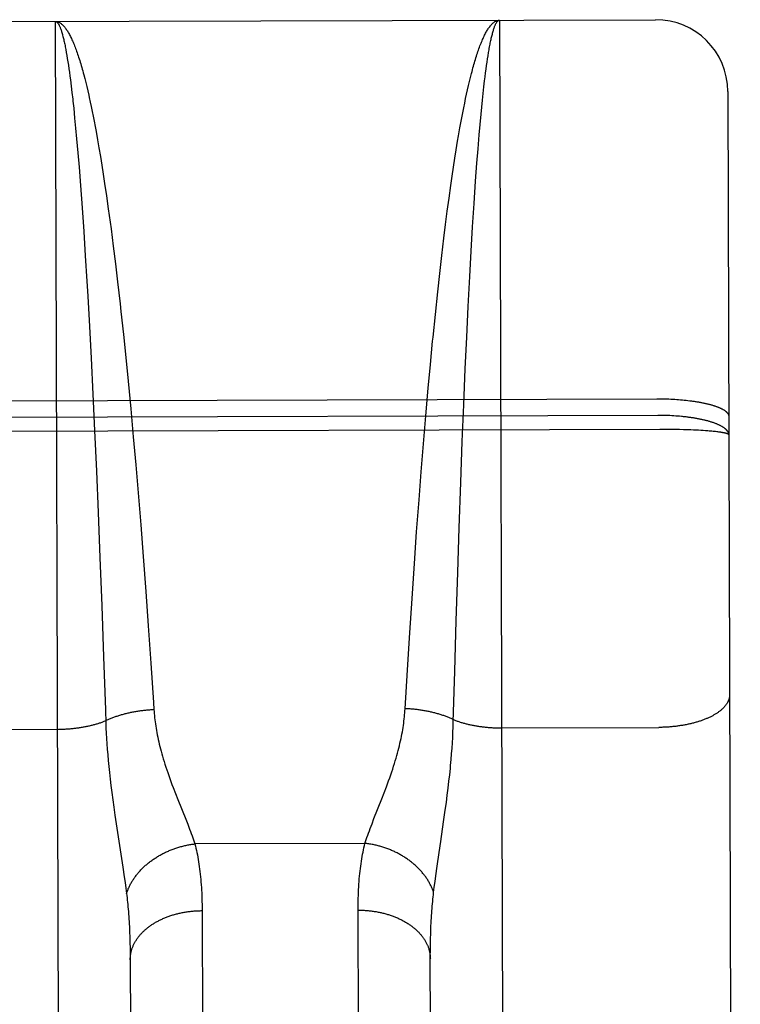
# Model space of a CAD drawing. Header units: inches. Extents: x 0 to 200, y 0 to 129.
# Tile 94 of 99: x 155.35 to 155.65, y 77.048 to 77.458. Entities that reach past the tile are written whole.
import ezdxf

# ---------------------------------------------------------------- set-up
doc = ezdxf.new("R2010")
doc.units = ezdxf.units.IN
doc.header["$LTSCALE"] = 11
doc.header["$MEASUREMENT"] = 0
doc.linetypes.add('HIDDEN', pattern=[0.2, 0.1, -0.1])
doc.layers.add('REAR_DOOR_ASSEMBLY', color=7, linetype='CONTINUOUS')

msp = doc.modelspace()

# ---------------------------------------------------------------- linework, layer by layer
at = {"layer": 'REAR_DOOR_ASSEMBLY', "color": 8, "linetype": 'HIDDEN'}
for p, q in [((155.04984, 77.45637), (155.61484, 77.45807)), ((155.54984, 77.45787), (155.55228, 76.64708)), ((155.62021, 75.67308), (155.61484, 77.45807)), ((155.36728, 76.64653), (155.36484, 77.45731)), ((155.36917, 77.4456), (155.36939, 77.44441)), ((155.36939, 77.44441), (155.3696, 77.44317)), ((155.3696, 77.44317), (155.36981, 77.44187)), ((155.36981, 77.44187), (155.37003, 77.44051)), ((155.54465, 77.44034), (155.54485, 77.44173)), ((155.54485, 77.44173), (155.54506, 77.44305)), ((155.54506, 77.44305), (155.54526, 77.44433)), ((155.37003, 77.44051), (155.37024, 77.43911)), ((155.37024, 77.43911), (155.37046, 77.43764)), ((155.37046, 77.43764), (155.37067, 77.43613)), ((155.54403, 77.43587), (155.54424, 77.43742)), ((155.54424, 77.43742), (155.54444, 77.43891)), ((155.54444, 77.43891), (155.54465, 77.44034)), ((155.37067, 77.43613), (155.37088, 77.43456)), ((155.37088, 77.43456), (155.37109, 77.43294)), ((155.37109, 77.43294), (155.37141, 77.43041)), ((155.37665, 77.43514), (155.37707, 77.43353)), ((155.37707, 77.43353), (155.37748, 77.43187)), ((155.53735, 77.43235), (155.53775, 77.43401)), ((155.54363, 77.43262), (155.54383, 77.43427)), ((155.54383, 77.43427), (155.54403, 77.43587)), ((155.37141, 77.43041), (155.37173, 77.42776)), ((155.37748, 77.43187), (155.3779, 77.43016)), ((155.3779, 77.43016), (155.37832, 77.42839)), ((155.53613, 77.42705), (155.53653, 77.42887)), ((155.53653, 77.42887), (155.53694, 77.43064)), ((155.53694, 77.43064), (155.53735, 77.43235)), ((155.54303, 77.42737), (155.54333, 77.43005)), ((155.54333, 77.43005), (155.54363, 77.43262)), ((155.37894, 77.42565), (155.37935, 77.42376)), ((155.53533, 77.42327), (155.53573, 77.42518)), ((155.53573, 77.42518), (155.53613, 77.42705)), ((155.54273, 77.42457), (155.54303, 77.42737)), ((155.64493, 77.42816), (155.65012, 75.70317)), ((155.37214, 77.42405), (155.37246, 77.42114)), ((155.37246, 77.42114), (155.37287, 77.41709)), ((155.37935, 77.42376), (155.37976, 77.42182)), ((155.37976, 77.42182), (155.38017, 77.41984)), ((155.53453, 77.41929), (155.53493, 77.4213)), ((155.53493, 77.4213), (155.53533, 77.42327)), ((155.54214, 77.41863), (155.54244, 77.42165)), ((155.54244, 77.42165), (155.54273, 77.42457)), ((155.37287, 77.41709), (155.37328, 77.41285)), ((155.38017, 77.41984), (155.38058, 77.4178)), ((155.38058, 77.4178), (155.38099, 77.41572)), ((155.53374, 77.41512), (155.53414, 77.41723)), ((155.53414, 77.41723), (155.53453, 77.41929)), ((155.54176, 77.41443), (155.54214, 77.41863)), ((155.37328, 77.41285), (155.37369, 77.40842)), ((155.38099, 77.41572), (155.38139, 77.41359)), ((155.38139, 77.41359), (155.3818, 77.41141)), ((155.53277, 77.40964), (155.53335, 77.41296)), ((155.53335, 77.41296), (155.53374, 77.41512)), ((155.54137, 77.41005), (155.54176, 77.41443)), ((155.37369, 77.40842), (155.3742, 77.40263)), ((155.3818, 77.41141), (155.3824, 77.40806)), ((155.53238, 77.40737), (155.53277, 77.40964)), ((155.5409, 77.40431), (155.54137, 77.41005)), ((155.3824, 77.40806), (155.383, 77.40461)), ((155.383, 77.40461), (155.38359, 77.40106)), ((155.5318, 77.40389), (155.53238, 77.40737)), ((155.54043, 77.3983), (155.5409, 77.40431)), ((155.3742, 77.40263), (155.3747, 77.39657)), ((155.38359, 77.40106), (155.38419, 77.39742)), ((155.53066, 77.39663), (155.53123, 77.4003)), ((155.53123, 77.4003), (155.5318, 77.40389)), ((155.3747, 77.39657), (155.3753, 77.38895)), ((155.38419, 77.39742), (155.38477, 77.39369)), ((155.5301, 77.39286), (155.53066, 77.39663)), ((155.53988, 77.39074), (155.54043, 77.3983)), ((155.38477, 77.39369), (155.38536, 77.38986)), ((155.52954, 77.389), (155.5301, 77.39286)), ((155.3753, 77.38895), (155.37598, 77.37962)), ((155.38536, 77.38986), (155.38613, 77.38463)), ((155.52881, 77.38373), (155.52954, 77.389)), ((155.53925, 77.38147), (155.53988, 77.39074)), ((155.38613, 77.38463), (155.38689, 77.37925)), ((155.52808, 77.37831), (155.52881, 77.38373)), ((155.37598, 77.37962), (155.37665, 77.36983)), ((155.53864, 77.37174), (155.53925, 77.38147)), ((155.38689, 77.37925), (155.38727, 77.37651)), ((155.38727, 77.37651), (155.38801, 77.37091)), ((155.52736, 77.37274), (155.52808, 77.37831)), ((155.52665, 77.36705), (155.52736, 77.37274)), ((155.53804, 77.36159), (155.53864, 77.37174)), ((155.37665, 77.36983), (155.37731, 77.35963)), ((155.38801, 77.37091), (155.38894, 77.36374)), ((155.38894, 77.36374), (155.38985, 77.35638)), ((155.52578, 77.35976), (155.52665, 77.36705)), ((155.37731, 77.35963), (155.37795, 77.34904)), ((155.52493, 77.35228), (155.52578, 77.35976)), ((155.53746, 77.35106), (155.53804, 77.36159)), ((155.38985, 77.35638), (155.39074, 77.34884)), ((155.52409, 77.34464), (155.52493, 77.35228)), ((155.53681, 77.33859), (155.53746, 77.35106)), ((155.37795, 77.34904), (155.37831, 77.34284)), ((155.39074, 77.34884), (155.3918, 77.33958)), ((155.37831, 77.34284), (155.37902, 77.33013)), ((155.5231, 77.33526), (155.52409, 77.34464)), ((155.3918, 77.33958), (155.39214, 77.33645)), ((155.53619, 77.32574), (155.53681, 77.33859)), ((155.39214, 77.33645), (155.39316, 77.32692)), ((155.52214, 77.3257), (155.5231, 77.33526)), ((155.37902, 77.33013), (155.37971, 77.31706)), ((155.39316, 77.32692), (155.39416, 77.31722)), ((155.53559, 77.31255), (155.53619, 77.32574)), ((155.37971, 77.31706), (155.38046, 77.30206)), ((155.39416, 77.31722), (155.39514, 77.30739)), ((155.52015, 77.30448), (155.52105, 77.31434)), ((155.53494, 77.29749), (155.53559, 77.31255)), ((155.39514, 77.30739), (155.39623, 77.29587)), ((155.38046, 77.30206), (155.38117, 77.28689)), ((155.51913, 77.29293), (155.52015, 77.30448)), ((155.0499, 77.29837), (155.61531, 77.30007)), ((155.53433, 77.28225), (155.53494, 77.29749)), ((155.61531, 77.30007), (155.61615, 77.30007)), ((155.61615, 77.30007), (155.61699, 77.30006)), ((155.61699, 77.30006), (155.61783, 77.30005)), ((155.61783, 77.30005), (155.61867, 77.30003)), ((155.61867, 77.30003), (155.61951, 77.30001)), ((155.61951, 77.30001), (155.62034, 77.29998)), ((155.62034, 77.29998), (155.62116, 77.29994)), ((155.62116, 77.29994), (155.62199, 77.2999)), ((155.62199, 77.2999), (155.62281, 77.29985)), ((155.62281, 77.29985), (155.62362, 77.2998)), ((155.62362, 77.2998), (155.62442, 77.29974)), ((155.62442, 77.29974), (155.62522, 77.29968)), ((155.62522, 77.29968), (155.62601, 77.29961)), ((155.62601, 77.29961), (155.62679, 77.29953)), ((155.62679, 77.29953), (155.62757, 77.29945)), ((155.62757, 77.29945), (155.62833, 77.29937)), ((155.39623, 77.29587), (155.39729, 77.28426)), ((155.61575, 77.29316), (155.05034, 77.29146)), ((155.51815, 77.28129), (155.51913, 77.29293)), ((155.6166, 77.29316), (155.61575, 77.29316)), ((155.61744, 77.29315), (155.6166, 77.29316)), ((155.61827, 77.29313), (155.61744, 77.29315)), ((155.61911, 77.29311), (155.61827, 77.29313)), ((155.61994, 77.29308), (155.61911, 77.29311)), ((155.62077, 77.29304), (155.61994, 77.29308)), ((155.6216, 77.293), (155.62077, 77.29304)), ((155.62242, 77.29295), (155.6216, 77.293)), ((155.62323, 77.29289), (155.62242, 77.29295)), ((155.62404, 77.29283), (155.62323, 77.29289)), ((155.62485, 77.29276), (155.62404, 77.29283)), ((155.61661, 77.28733), (155.04993, 77.28563)), ((155.38117, 77.28689), (155.38193, 77.26985)), ((155.61829, 77.28733), (155.61661, 77.28733)), ((155.61996, 77.28732), (155.61829, 77.28733)), ((155.62162, 77.2873), (155.61996, 77.28732)), ((155.62325, 77.28727), (155.62162, 77.2873)), ((155.62486, 77.28724), (155.62325, 77.28727)), ((155.62644, 77.28719), (155.62486, 77.28724)), ((155.62799, 77.28714), (155.62644, 77.28719)), ((155.62949, 77.28709), (155.62799, 77.28714)), ((155.63059, 77.28704), (155.62949, 77.28709)), ((155.63167, 77.28699), (155.63059, 77.28704)), ((155.63271, 77.28694), (155.63167, 77.28699)), ((155.63373, 77.28688), (155.63271, 77.28694)), ((155.63471, 77.28682), (155.63373, 77.28688)), ((155.63566, 77.28675), (155.63471, 77.28682)), ((155.63657, 77.28668), (155.63566, 77.28675)), ((155.63715, 77.28664), (155.63657, 77.28668)), ((155.63772, 77.28659), (155.63715, 77.28664)), ((155.63827, 77.28654), (155.63772, 77.28659)), ((155.63881, 77.28649), (155.63827, 77.28654)), ((155.63932, 77.28643), (155.63881, 77.28649)), ((155.63982, 77.28638), (155.63932, 77.28643)), ((155.6403, 77.28633), (155.63982, 77.28638)), ((155.64076, 77.28627), (155.6403, 77.28633)), ((155.39729, 77.28426), (155.39831, 77.27259)), ((155.51721, 77.26961), (155.51815, 77.28129)), ((155.53369, 77.26517), (155.53433, 77.28225)), ((155.38193, 77.26985), (155.38265, 77.25273)), ((155.39831, 77.27259), (155.3993, 77.26091)), ((155.51631, 77.25793), (155.51721, 77.26961)), ((155.53302, 77.24635), (155.53369, 77.26517)), ((155.3993, 77.26091), (155.40038, 77.2476)), ((155.51532, 77.24463), (155.51631, 77.25793)), ((155.38265, 77.25273), (155.3834, 77.23397)), ((155.40038, 77.2476), (155.40141, 77.23439)), ((155.51438, 77.23145), (155.51532, 77.24463)), ((155.5324, 77.22764), (155.53302, 77.24635)), ((155.3834, 77.23397), (155.38416, 77.21377)), ((155.40141, 77.23439), (155.40251, 77.21973)), ((155.51339, 77.21684), (155.51438, 77.23145)), ((155.53178, 77.20758), (155.5324, 77.22764)), ((155.40251, 77.21973), (155.40354, 77.20537)), ((155.51245, 77.20255), (155.51339, 77.21684)), ((155.38416, 77.21377), (155.38492, 77.19246)), ((155.53117, 77.1865), (155.53178, 77.20758)), ((155.40354, 77.20537), (155.40462, 77.18986)), ((155.51148, 77.18714), (155.51245, 77.20255)), ((155.38492, 77.19246), (155.38566, 77.17046)), ((155.40462, 77.18986), (155.40571, 77.17347)), ((155.51051, 77.1709), (155.51148, 77.18714)), ((155.53059, 77.16531), (155.53117, 77.1865)), ((155.40571, 77.17347), (155.4059, 77.17058)), ((155.30073, 77.16215), (155.36613, 77.16235)), ((155.38592, 77.16278), (155.38602, 77.16065)), ((155.53044, 77.16109), (155.53053, 77.16322)), ((155.53053, 77.16322), (155.53059, 77.16531)), ((155.55073, 77.1629), (155.61615, 77.1631)), ((155.38602, 77.16065), (155.38614, 77.15849)), ((155.38614, 77.15849), (155.38628, 77.15627)), ((155.53021, 77.1567), (155.53034, 77.15892)), ((155.53034, 77.15892), (155.53044, 77.16109)), ((155.38628, 77.15627), (155.38644, 77.15401)), ((155.38644, 77.15401), (155.38662, 77.15168)), ((155.52989, 77.15212), (155.53006, 77.15444)), ((155.53006, 77.15444), (155.53021, 77.1567)), ((155.38662, 77.15168), (155.38683, 77.14929)), ((155.5297, 77.14972), (155.52989, 77.15212)), ((155.38683, 77.14929), (155.38707, 77.14682)), ((155.38707, 77.14682), (155.38734, 77.14426)), ((155.52908, 77.14337), (155.52935, 77.14598)), ((155.38734, 77.14426), (155.38764, 77.1416)), ((155.38764, 77.1416), (155.38797, 77.13883)), ((155.52878, 77.14065), (155.52908, 77.14337)), ((155.38797, 77.13883), (155.38834, 77.13593)), ((155.50175, 77.13581), (155.50271, 77.13835)), ((155.52809, 77.13486), (155.52845, 77.13782)), ((155.52845, 77.13782), (155.52878, 77.14065)), ((155.38834, 77.13593), (155.38874, 77.13293)), ((155.41486, 77.13555), (155.41586, 77.13304)), ((155.49754, 77.12507), (155.50077, 77.13329)), ((155.50077, 77.13329), (155.50175, 77.13581)), ((155.52769, 77.1318), (155.52809, 77.13486)), ((155.38874, 77.13293), (155.38917, 77.12981)), ((155.38917, 77.12981), (155.38964, 77.12659)), ((155.41586, 77.13304), (155.41914, 77.12484)), ((155.52725, 77.12863), (155.52769, 77.1318)), ((155.38964, 77.12659), (155.39296, 77.10481)), ((155.49672, 77.12296), (155.49754, 77.12507)), ((155.52656, 77.12372), (155.52725, 77.12863)), ((155.41914, 77.12484), (155.41997, 77.12273)), ((155.49596, 77.12096), (155.49672, 77.12296)), ((155.49378, 77.11476), (155.42296, 77.11455)), ((155.52384, 77.10521), (155.52467, 77.11093)), ((155.39296, 77.10481), (155.39353, 77.10089)), ((155.52329, 77.10128), (155.52384, 77.10521)), ((155.39353, 77.10089), (155.39388, 77.09844)), ((155.52296, 77.09883), (155.52329, 77.10128)), ((155.39388, 77.09844), (155.39419, 77.09611)), ((155.52239, 77.09429), (155.52266, 77.0965)), ((155.52266, 77.0965), (155.52296, 77.09883)), ((155.39419, 77.09611), (155.39448, 77.0939)), ((155.42595, 77.088), (155.42699, 76.74285)), ((155.492, 76.74172), (155.49095, 77.08693)), ((155.39576, 77.0779), (155.39585, 77.07567)), ((155.39585, 77.07567), (155.39592, 77.0734)), ((155.39592, 77.0734), (155.39597, 77.07107)), ((155.52102, 77.07026), (155.52105, 77.07262)), ((155.52105, 77.07262), (155.5211, 77.07492)), ((155.39597, 77.07107), (155.396, 77.06869)), ((155.396, 77.06869), (155.39602, 77.06626)), ((155.52101, 77.06786), (155.52102, 77.07026)), ((155.52194, 76.76064), (155.52101, 77.06786)), ((155.39602, 77.06626), (155.39694, 76.75906))]:
    msp.add_line(p, q, dxfattribs=at)
for points in [[(155.53775, 77.43401), (155.53816, 77.43562), (155.53837, 77.43641), (155.53858, 77.43718), (155.53878, 77.43794), (155.53899, 77.43869), (155.53919, 77.43942), (155.5394, 77.44014), (155.53961, 77.44084), (155.53982, 77.44153), (155.54003, 77.44221), (155.54023, 77.44287), (155.54044, 77.44352), (155.54065, 77.44416), (155.54086, 77.44478), (155.54107, 77.44539), (155.54128, 77.44599), (155.54149, 77.44657), (155.5417, 77.44713), (155.54191, 77.44768), (155.54212, 77.44822), (155.54233, 77.44875), (155.54254, 77.44926), (155.54276, 77.44975), (155.54297, 77.45023), (155.54318, 77.4507), (155.54339, 77.45115), (155.54361, 77.45159), (155.54382, 77.45201), (155.54403, 77.45242), (155.54424, 77.45281), (155.54446, 77.45319), (155.54467, 77.45356), (155.54488, 77.45391), (155.5451, 77.45424), (155.54531, 77.45456), (155.54553, 77.45487), (155.54574, 77.45516), (155.54596, 77.45544), (155.54617, 77.4557), (155.54639, 77.45595), (155.5466, 77.45618), (155.54682, 77.4564), (155.54703, 77.4566), (155.54725, 77.45679), (155.54746, 77.45696), (155.54768, 77.45712), (155.54789, 77.45726), (155.54811, 77.45739), (155.54832, 77.4575), (155.54854, 77.4576), (155.54876, 77.45768), (155.54897, 77.45775), (155.54919, 77.4578), (155.54941, 77.45784), (155.54962, 77.45786), (155.54984, 77.45787)], [(155.54526, 77.44433), (155.54547, 77.44554), (155.54558, 77.44613), (155.54568, 77.44671), (155.54578, 77.44727), (155.54589, 77.44781), (155.54599, 77.44834), (155.5461, 77.44886), (155.5462, 77.44937), (155.54631, 77.44986), (155.54641, 77.45033), (155.54652, 77.45079), (155.54663, 77.45124), (155.54673, 77.45167), (155.54684, 77.45209), (155.54694, 77.45249), (155.54705, 77.45288), (155.54715, 77.45326), (155.54726, 77.45362), (155.54737, 77.45396), (155.54747, 77.45429), (155.54758, 77.45461), (155.54769, 77.45491), (155.54779, 77.4552), (155.5479, 77.45547), (155.54801, 77.45573), (155.54811, 77.45598), (155.54822, 77.4562), (155.54833, 77.45642), (155.54844, 77.45662), (155.54854, 77.4568), (155.54865, 77.45697), (155.54876, 77.45713), (155.54887, 77.45727), (155.54897, 77.4574), (155.54908, 77.45751), (155.54919, 77.4576), (155.5493, 77.45769), (155.54941, 77.45775), (155.54951, 77.4578), (155.54962, 77.45784), (155.54973, 77.45786), (155.54984, 77.45787)], [(155.36484, 77.45731), (155.36505, 77.45731), (155.36527, 77.45729), (155.36549, 77.45725), (155.3657, 77.4572), (155.36592, 77.45713), (155.36614, 77.45705), (155.36635, 77.45695), (155.36657, 77.45684), (155.36679, 77.45671), (155.367, 77.45657), (155.36722, 77.45642), (155.36744, 77.45624), (155.36765, 77.45606), (155.36787, 77.45586), (155.36809, 77.45564), (155.3683, 77.45541), (155.36852, 77.45517), (155.36874, 77.4549), (155.36895, 77.45463), (155.36917, 77.45434), (155.36938, 77.45403), (155.3696, 77.45371), (155.36982, 77.45338), (155.37003, 77.45303), (155.37025, 77.45267), (155.37046, 77.45229), (155.37068, 77.4519), (155.37089, 77.45149), (155.37111, 77.45107), (155.37132, 77.45063), (155.37154, 77.45018), (155.37175, 77.44972), (155.37197, 77.44924), (155.37218, 77.44874), (155.3724, 77.44823), (155.37261, 77.44771), (155.37283, 77.44718), (155.37304, 77.44662), (155.37325, 77.44606), (155.37347, 77.44548), (155.37368, 77.44489), (155.37389, 77.44428), (155.37411, 77.44366), (155.37432, 77.44302), (155.37453, 77.44238), (155.37474, 77.44171), (155.37496, 77.44104), (155.37517, 77.44035), (155.37538, 77.43964), (155.37559, 77.43893), (155.3758, 77.4382), (155.37601, 77.43745), (155.37623, 77.43669), (155.37644, 77.43592), (155.37665, 77.43514)], [(155.36484, 77.45731), (155.36495, 77.45731), (155.36505, 77.45729), (155.36516, 77.45725), (155.36527, 77.4572), (155.36538, 77.45713), (155.36549, 77.45705), (155.3656, 77.45695), (155.36571, 77.45684), (155.36581, 77.45672), (155.36592, 77.45658), (155.36603, 77.45642), (155.36614, 77.45625), (155.36625, 77.45607), (155.36636, 77.45587), (155.36646, 77.45566), (155.36657, 77.45543), (155.36668, 77.45519), (155.36679, 77.45493), (155.3669, 77.45466), (155.36701, 77.45437), (155.36712, 77.45407), (155.36722, 77.45375), (155.36733, 77.45342), (155.36744, 77.45308), (155.36755, 77.45272), (155.36766, 77.45234), (155.36777, 77.45195), (155.36787, 77.45155), (155.36798, 77.45113), (155.36809, 77.4507), (155.3682, 77.45025), (155.36831, 77.44979), (155.36842, 77.44932), (155.36852, 77.44883), (155.36863, 77.44833), (155.36874, 77.44781), (155.36885, 77.44728), (155.36896, 77.44673), (155.36906, 77.44617), (155.36917, 77.4456)], [(155.37173, 77.42776), (155.37204, 77.425), (155.37214, 77.42405)], [(155.37832, 77.42839), (155.37873, 77.42658), (155.37894, 77.42565)], [(155.52105, 77.31434), (155.52198, 77.32409), (155.52214, 77.3257)], [(155.62833, 77.29937), (155.62908, 77.29928), (155.62946, 77.29923), (155.62982, 77.29918), (155.63019, 77.29913), (155.63056, 77.29908), (155.63092, 77.29903), (155.63127, 77.29897), (155.63163, 77.29892), (155.63198, 77.29886), (155.63233, 77.2988), (155.63267, 77.29875), (155.63302, 77.29869), (155.63335, 77.29862), (155.63369, 77.29856), (155.63402, 77.2985), (155.63435, 77.29843), (155.63467, 77.29837), (155.63499, 77.2983), (155.63531, 77.29823), (155.63562, 77.29816), (155.63593, 77.29809), (155.63623, 77.29802), (155.63653, 77.29795), (155.63683, 77.29788), (155.63712, 77.2978), (155.6374, 77.29773), (155.63769, 77.29765), (155.63797, 77.29757), (155.63824, 77.29749), (155.63851, 77.29741), (155.63877, 77.29733), (155.63903, 77.29725), (155.63929, 77.29717), (155.63954, 77.29709), (155.63979, 77.297), (155.64003, 77.29692), (155.64027, 77.29683), (155.6405, 77.29675), (155.64072, 77.29666), (155.64095, 77.29657), (155.64116, 77.29648), (155.64137, 77.29639), (155.64158, 77.2963), (155.64178, 77.29621), (155.64198, 77.29612), (155.64217, 77.29603), (155.64235, 77.29593), (155.64253, 77.29584), (155.64271, 77.29575), (155.64288, 77.29565), (155.64304, 77.29556), (155.6432, 77.29546), (155.64335, 77.29536), (155.6435, 77.29527), (155.64364, 77.29517), (155.64378, 77.29507), (155.64391, 77.29497), (155.64404, 77.29487), (155.64416, 77.29477), (155.64427, 77.29467), (155.64438, 77.29457), (155.64448, 77.29447), (155.64458, 77.29437), (155.64467, 77.29427), (155.64475, 77.29417), (155.64483, 77.29407), (155.64491, 77.29397), (155.64498, 77.29386), (155.64504, 77.29376), (155.64509, 77.29366), (155.64514, 77.29356), (155.64519, 77.29345), (155.64523, 77.29335), (155.64526, 77.29325), (155.64529, 77.29314), (155.64531, 77.29304), (155.64532, 77.29293), (155.64533, 77.29283), (155.64534, 77.29273)], [(155.64536, 77.28499), (155.64536, 77.28511), (155.64535, 77.28522), (155.64533, 77.28534), (155.64531, 77.28545), (155.64528, 77.28557), (155.64525, 77.28568), (155.64521, 77.2858), (155.64517, 77.28591), (155.64512, 77.28603), (155.64506, 77.28614), (155.645, 77.28626), (155.64493, 77.28637), (155.64486, 77.28649), (155.64478, 77.2866), (155.64469, 77.28671), (155.6446, 77.28683), (155.6445, 77.28694), (155.6444, 77.28705), (155.64429, 77.28716), (155.64418, 77.28727), (155.64406, 77.28738), (155.64393, 77.28749), (155.6438, 77.2876), (155.64367, 77.28771), (155.64352, 77.28782), (155.64338, 77.28793), (155.64322, 77.28804), (155.64307, 77.28814), (155.6429, 77.28825), (155.64273, 77.28836), (155.64256, 77.28846), (155.64238, 77.28857), (155.64219, 77.28867), (155.642, 77.28877), (155.6418, 77.28887), (155.6416, 77.28898), (155.6414, 77.28908), (155.64119, 77.28917), (155.64097, 77.28927), (155.64075, 77.28937), (155.64052, 77.28947), (155.64029, 77.28956), (155.64005, 77.28966), (155.63981, 77.28975), (155.63956, 77.28985), (155.63931, 77.28994), (155.63906, 77.29003), (155.6388, 77.29012), (155.63853, 77.29021), (155.63826, 77.2903), (155.63799, 77.29039), (155.63771, 77.29047), (155.63743, 77.29056), (155.63714, 77.29064), (155.63685, 77.29072), (155.63655, 77.29081), (155.63625, 77.29089), (155.63595, 77.29097), (155.63564, 77.29104), (155.63533, 77.29112), (155.63501, 77.2912), (155.63469, 77.29127), (155.63437, 77.29134), (155.63404, 77.29142), (155.63371, 77.29149), (155.63338, 77.29156), (155.63304, 77.29162), (155.6327, 77.29169), (155.63235, 77.29176), (155.63201, 77.29182), (155.63165, 77.29188), (155.6313, 77.29194), (155.63094, 77.292), (155.63058, 77.29206), (155.63022, 77.29212), (155.62985, 77.29217), (155.62948, 77.29223), (155.62911, 77.29228), (155.62873, 77.29233), (155.62835, 77.29238), (155.62797, 77.29243), (155.62759, 77.29248), (155.6272, 77.29252), (155.62682, 77.29257), (155.62643, 77.29261), (155.62603, 77.29265), (155.62564, 77.29269), (155.62485, 77.29276)], [(155.64536, 77.28499), (155.64536, 77.28502), (155.64535, 77.28506), (155.64533, 77.28509), (155.64531, 77.28513), (155.64528, 77.28516), (155.64525, 77.28519), (155.64521, 77.28523), (155.64517, 77.28526), (155.64512, 77.2853), (155.64506, 77.28533), (155.645, 77.28536), (155.64493, 77.2854), (155.64486, 77.28543), (155.64478, 77.28546), (155.6447, 77.2855), (155.6446, 77.28553), (155.64451, 77.28556), (155.64441, 77.28559), (155.6443, 77.28563), (155.64418, 77.28566), (155.64406, 77.28569), (155.64394, 77.28572), (155.64381, 77.28576), (155.64367, 77.28579), (155.64353, 77.28582), (155.64338, 77.28585), (155.64323, 77.28588), (155.64307, 77.28591), (155.64291, 77.28594), (155.64274, 77.28598), (155.64256, 77.28601), (155.64238, 77.28604), (155.6422, 77.28607), (155.64201, 77.2861), (155.64181, 77.28613), (155.64161, 77.28616), (155.64141, 77.28618), (155.64119, 77.28621), (155.64076, 77.28627)], [(155.64568, 77.17678), (155.64568, 77.17659), (155.64567, 77.1764), (155.64566, 77.17621), (155.64564, 77.17602), (155.64561, 77.17583), (155.64558, 77.17564), (155.64554, 77.17545), (155.6455, 77.17526), (155.64545, 77.17507), (155.6454, 77.17488), (155.64533, 77.17469), (155.64527, 77.1745), (155.64519, 77.17432), (155.64512, 77.17413), (155.64503, 77.17394), (155.64494, 77.17375), (155.64485, 77.17357), (155.64474, 77.17338), (155.64464, 77.1732), (155.64452, 77.17301), (155.6444, 77.17283), (155.64428, 77.17265), (155.64415, 77.17247), (155.64401, 77.17229), (155.64387, 77.17211), (155.64373, 77.17193), (155.64357, 77.17175), (155.64342, 77.17157), (155.64325, 77.1714), (155.64308, 77.17122), (155.64291, 77.17105), (155.64273, 77.17088), (155.64255, 77.1707), (155.64236, 77.17053), (155.64216, 77.17036), (155.64196, 77.1702), (155.64176, 77.17003), (155.64154, 77.16986), (155.64133, 77.1697), (155.64111, 77.16954), (155.64088, 77.16937), (155.64065, 77.16921), (155.64042, 77.16906), (155.64017, 77.1689), (155.63993, 77.16874), (155.63968, 77.16859), (155.63942, 77.16844), (155.63916, 77.16829), (155.6389, 77.16814), (155.63863, 77.16799), (155.63836, 77.16785), (155.63808, 77.1677), (155.6378, 77.16756), (155.63751, 77.16742), (155.63722, 77.16728), (155.63693, 77.16714), (155.63663, 77.16701), (155.63632, 77.16688), (155.63602, 77.16675), (155.63571, 77.16662), (155.63539, 77.16649), (155.63507, 77.16636), (155.63475, 77.16624), (155.63442, 77.16612), (155.63409, 77.166), (155.63376, 77.16589), (155.63342, 77.16577), (155.63308, 77.16566), (155.63273, 77.16555), (155.63239, 77.16544), (155.63203, 77.16533), (155.63168, 77.16523), (155.63132, 77.16513), (155.63096, 77.16503), (155.6306, 77.16493), (155.63023, 77.16484), (155.62986, 77.16475), (155.62949, 77.16466), (155.62912, 77.16457), (155.62874, 77.16448), (155.62836, 77.1644), (155.62798, 77.16432), (155.62759, 77.16424), (155.6272, 77.16417), (155.62681, 77.1641), (155.62642, 77.16403), (155.62603, 77.16396), (155.62563, 77.16389), (155.62523, 77.16383), (155.62483, 77.16377), (155.62443, 77.16371), (155.62403, 77.16366), (155.62362, 77.1636), (155.62322, 77.16355), (155.62281, 77.16351), (155.6224, 77.16346), (155.62199, 77.16342), (155.62158, 77.16338), (155.62116, 77.16334), (155.62075, 77.16331), (155.62033, 77.16327), (155.61992, 77.16325), (155.6195, 77.16322), (155.61908, 77.16319), (155.61867, 77.16317), (155.61825, 77.16316), (155.61783, 77.16314), (155.61741, 77.16313), (155.61699, 77.16312), (155.61657, 77.16311), (155.61615, 77.1631)], [(155.38566, 77.17046), (155.38584, 77.16487), (155.38592, 77.16278)], [(155.38581, 77.16591), (155.38613, 77.16606), (155.38645, 77.16621), (155.38677, 77.16636), (155.3871, 77.1665), (155.38743, 77.16665), (155.38777, 77.16679), (155.3881, 77.16693), (155.38845, 77.16707), (155.38879, 77.1672), (155.38914, 77.16733), (155.38949, 77.16746), (155.38985, 77.16759), (155.39021, 77.16772), (155.39057, 77.16784), (155.39094, 77.16796), (155.3913, 77.16808), (155.39167, 77.1682), (155.39205, 77.16831), (155.39243, 77.16842), (155.3928, 77.16853), (155.39319, 77.16864), (155.39357, 77.16874), (155.39396, 77.16884), (155.39435, 77.16894), (155.39474, 77.16904), (155.39513, 77.16913), (155.39553, 77.16922), (155.39593, 77.16931), (155.39633, 77.16939), (155.39673, 77.16948), (155.39713, 77.16956), (155.39754, 77.16963), (155.39795, 77.16971), (155.39836, 77.16978), (155.39877, 77.16985), (155.39918, 77.16991), (155.39959, 77.16998), (155.40001, 77.17004), (155.40042, 77.1701), (155.40084, 77.17015), (155.40126, 77.1702), (155.40168, 77.17025), (155.4021, 77.1703), (155.40252, 77.17034), (155.40294, 77.17038), (155.40336, 77.17042), (155.40378, 77.17045), (155.4042, 77.17048), (155.40463, 77.17051), (155.40505, 77.17054), (155.40547, 77.17056), (155.4059, 77.17058)], [(155.4059, 77.17058), (155.40596, 77.16974), (155.40603, 77.16888), (155.4061, 77.16803), (155.40619, 77.16716), (155.40629, 77.16629), (155.4064, 77.16542), (155.40652, 77.16454), (155.40665, 77.16364), (155.40679, 77.16275), (155.40694, 77.16184), (155.4071, 77.16092), (155.40728, 77.16), (155.40747, 77.15906), (155.40767, 77.15811), (155.40788, 77.15715), (155.40811, 77.15618), (155.40835, 77.15518), (155.4086, 77.15418), (155.40887, 77.15316), (155.40916, 77.15211), (155.40946, 77.15105), (155.40978, 77.14997), (155.41012, 77.14887), (155.41047, 77.14775), (155.41084, 77.1466), (155.41123, 77.14544), (155.41163, 77.14426), (155.41205, 77.14306), (155.41249, 77.14183), (155.41294, 77.1406), (155.41341, 77.13934), (155.41388, 77.13808), (155.41486, 77.13555)], [(155.50271, 77.13835), (155.50318, 77.13961), (155.50364, 77.14087), (155.50409, 77.14211), (155.50452, 77.14333), (155.50493, 77.14454), (155.50533, 77.14572), (155.50571, 77.14689), (155.50607, 77.14804), (155.50642, 77.14916), (155.50675, 77.15026), (155.50706, 77.15135), (155.50736, 77.15241), (155.50763, 77.15345), (155.5079, 77.15448), (155.50815, 77.15549), (155.50838, 77.15648), (155.5086, 77.15745), (155.50881, 77.15842), (155.50901, 77.15937), (155.50919, 77.1603), (155.50936, 77.16123), (155.50952, 77.16215), (155.50966, 77.16306), (155.5098, 77.16396), (155.50992, 77.16485), (155.51004, 77.16573), (155.51014, 77.16661), (155.51023, 77.16748), (155.51031, 77.16834), (155.51039, 77.1692), (155.51045, 77.17005), (155.51051, 77.1709)], [(155.53062, 77.16634), (155.5303, 77.16649), (155.52998, 77.16664), (155.52966, 77.16679), (155.52933, 77.16693), (155.529, 77.16707), (155.52866, 77.16721), (155.52832, 77.16735), (155.52798, 77.16749), (155.52763, 77.16762), (155.52728, 77.16775), (155.52693, 77.16788), (155.52657, 77.168), (155.52621, 77.16813), (155.52585, 77.16825), (155.52548, 77.16837), (155.52511, 77.16848), (155.52474, 77.1686), (155.52437, 77.16871), (155.52399, 77.16882), (155.52361, 77.16893), (155.52323, 77.16903), (155.52284, 77.16913), (155.52246, 77.16923), (155.52207, 77.16933), (155.52167, 77.16942), (155.52128, 77.16951), (155.52088, 77.1696), (155.52048, 77.16968), (155.52008, 77.16977), (155.51968, 77.16985), (155.51928, 77.16992), (155.51887, 77.17), (155.51846, 77.17007), (155.51805, 77.17014), (155.51764, 77.17021), (155.51723, 77.17027), (155.51681, 77.17033), (155.5164, 77.17039), (155.51598, 77.17044), (155.51557, 77.1705), (155.51515, 77.17055), (155.51473, 77.17059), (155.51431, 77.17064), (155.51389, 77.17068), (155.51347, 77.17071), (155.51305, 77.17075), (155.51262, 77.17078), (155.5122, 77.17081), (155.51178, 77.17084), (155.51135, 77.17086), (155.51093, 77.17088), (155.51051, 77.1709)], [(155.53062, 77.16634), (155.53092, 77.16622), (155.53123, 77.1661), (155.53154, 77.16598), (155.53186, 77.16587), (155.53218, 77.16575), (155.5325, 77.16564), (155.53283, 77.16553), (155.53316, 77.16542), (155.53349, 77.16532), (155.53383, 77.16521), (155.53416, 77.16511), (155.53451, 77.16501), (155.53485, 77.16491), (155.5352, 77.16482), (155.53555, 77.16472), (155.5359, 77.16463), (155.53626, 77.16454), (155.53662, 77.16446), (155.53698, 77.16437), (155.53734, 77.16429), (155.53771, 77.16421), (155.53808, 77.16413), (155.53845, 77.16406), (155.53882, 77.16398), (155.5392, 77.16391), (155.53958, 77.16384), (155.53996, 77.16378), (155.54034, 77.16371), (155.54072, 77.16365), (155.54111, 77.16359), (155.5415, 77.16353), (155.54188, 77.16348), (155.54228, 77.16343), (155.54267, 77.16338), (155.54306, 77.16333), (155.54346, 77.16329), (155.54385, 77.16324), (155.54425, 77.1632), (155.54465, 77.16317), (155.54505, 77.16313), (155.54545, 77.1631), (155.54585, 77.16307), (155.54626, 77.16304), (155.54666, 77.16302), (155.54706, 77.16299), (155.54747, 77.16297), (155.54787, 77.16296), (155.54828, 77.16294), (155.54869, 77.16293), (155.5491, 77.16292), (155.5495, 77.16291), (155.54991, 77.16291), (155.55032, 77.1629), (155.55073, 77.1629)], [(155.36613, 77.16235), (155.36654, 77.16235), (155.36695, 77.16236), (155.36736, 77.16237), (155.36776, 77.16238), (155.36817, 77.1624), (155.36858, 77.16242), (155.36898, 77.16244), (155.36939, 77.16246), (155.36979, 77.16248), (155.3702, 77.16251), (155.3706, 77.16254), (155.371, 77.16257), (155.3714, 77.16261), (155.3718, 77.16265), (155.3722, 77.16269), (155.3726, 77.16273), (155.37299, 77.16277), (155.37339, 77.16282), (155.37378, 77.16287), (155.37417, 77.16292), (155.37456, 77.16298), (155.37495, 77.16303), (155.37534, 77.16309), (155.37572, 77.16315), (155.37611, 77.16322), (155.37649, 77.16328), (155.37687, 77.16335), (155.37725, 77.16342), (155.37762, 77.1635), (155.37799, 77.16357), (155.37837, 77.16365), (155.37873, 77.16373), (155.3791, 77.16381), (155.37946, 77.1639), (155.37982, 77.16398), (155.38018, 77.16407), (155.38054, 77.16416), (155.38089, 77.16426), (155.38124, 77.16435), (155.38159, 77.16445), (155.38193, 77.16455), (155.38227, 77.16465), (155.38261, 77.16476), (155.38295, 77.16486), (155.38328, 77.16497), (155.38361, 77.16508), (155.38393, 77.16519), (155.38426, 77.16531), (155.38457, 77.16542), (155.38489, 77.16554), (155.3852, 77.16566), (155.38551, 77.16578), (155.38581, 77.16591)], [(155.52935, 77.14598), (155.52947, 77.14725), (155.5297, 77.14972)], [(155.41997, 77.12273), (155.42074, 77.12074), (155.4211, 77.11978), (155.42145, 77.11885), (155.42178, 77.11794), (155.4221, 77.11706), (155.4224, 77.1162), (155.42269, 77.11536), (155.42296, 77.11455)], [(155.49378, 77.11476), (155.49405, 77.11558), (155.49433, 77.11642), (155.49463, 77.11728), (155.49494, 77.11816), (155.49527, 77.11907), (155.49561, 77.12), (155.49596, 77.12096)], [(155.52467, 77.11093), (155.52536, 77.11557), (155.52656, 77.12372)], [(155.39448, 77.0939), (155.39459, 77.09424), (155.3947, 77.09457), (155.39483, 77.0949), (155.39495, 77.09524), (155.39509, 77.09557), (155.39522, 77.0959), (155.39537, 77.09623), (155.39552, 77.09656), (155.39567, 77.09688), (155.39584, 77.09721), (155.396, 77.09754), (155.39618, 77.09786), (155.39635, 77.09818), (155.39654, 77.0985), (155.39672, 77.09882), (155.39692, 77.09914), (155.39712, 77.09946), (155.39732, 77.09977), (155.39753, 77.10009), (155.39775, 77.1004), (155.39797, 77.10071), (155.39819, 77.10101), (155.39842, 77.10132), (155.39866, 77.10162), (155.3989, 77.10192), (155.39914, 77.10222), (155.39939, 77.10252), (155.39964, 77.10281), (155.3999, 77.10311), (155.40017, 77.10339), (155.40044, 77.10368), (155.40071, 77.10397), (155.40099, 77.10425), (155.40127, 77.10453), (155.40156, 77.1048), (155.40185, 77.10508), (155.40214, 77.10535), (155.40244, 77.10562), (155.40274, 77.10588), (155.40305, 77.10614), (155.40336, 77.1064), (155.40368, 77.10666), (155.404, 77.10691), (155.40432, 77.10716), (155.40465, 77.10741), (155.40498, 77.10765), (155.40532, 77.10789), (155.40565, 77.10813), (155.406, 77.10836), (155.40634, 77.10859), (155.40669, 77.10881), (155.40704, 77.10904), (155.4074, 77.10925), (155.40776, 77.10947), (155.40812, 77.10968), (155.40848, 77.10989), (155.40885, 77.11009), (155.40922, 77.11029), (155.40959, 77.11049), (155.40997, 77.11068), (155.41035, 77.11087), (155.41073, 77.11105), (155.41111, 77.11123), (155.4115, 77.11141), (155.41189, 77.11158), (155.41228, 77.11174), (155.41267, 77.11191), (155.41306, 77.11207), (155.41346, 77.11222), (155.41386, 77.11237), (155.41426, 77.11252), (155.41466, 77.11266), (155.41507, 77.1128), (155.41547, 77.11293), (155.41588, 77.11306), (155.41629, 77.11318), (155.4167, 77.1133), (155.41711, 77.11342), (155.41752, 77.11353), (155.41794, 77.11363), (155.41835, 77.11374), (155.41877, 77.11383), (155.41919, 77.11393), (155.4196, 77.11401), (155.42002, 77.1141), (155.42044, 77.11417), (155.42086, 77.11425), (155.42128, 77.11432), (155.4217, 77.11438), (155.42212, 77.11444), (155.42254, 77.1145), (155.42296, 77.11455)], [(155.42296, 77.11455), (155.42318, 77.11367), (155.42339, 77.11277), (155.42359, 77.11187), (155.42379, 77.11094), (155.42397, 77.11001), (155.42415, 77.10905), (155.42432, 77.10808), (155.42449, 77.1071), (155.42464, 77.1061), (155.42479, 77.10509), (155.42492, 77.10406), (155.42505, 77.10301), (155.42517, 77.10195), (155.42529, 77.10087), (155.42539, 77.09978), (155.42548, 77.09868), (155.42557, 77.09755), (155.42565, 77.09641), (155.42572, 77.09526), (155.42578, 77.09409), (155.42583, 77.0929), (155.42587, 77.0917), (155.4259, 77.09048), (155.42593, 77.08925), (155.42595, 77.088)], [(155.49095, 77.08693), (155.49095, 77.0882), (155.49096, 77.08944), (155.49098, 77.09068), (155.49101, 77.0919), (155.49104, 77.0931), (155.49109, 77.09428), (155.49114, 77.09546), (155.4912, 77.09661), (155.49127, 77.09775), (155.49135, 77.09887), (155.49144, 77.09998), (155.49154, 77.10107), (155.49164, 77.10215), (155.49176, 77.10321), (155.49188, 77.10426), (155.49201, 77.10529), (155.49215, 77.1063), (155.4923, 77.1073), (155.49246, 77.10829), (155.49262, 77.10926), (155.49279, 77.11021), (155.49297, 77.11115), (155.49316, 77.11208), (155.49336, 77.11298), (155.49357, 77.11388), (155.49378, 77.11476)], [(155.52239, 77.09429), (155.52228, 77.09462), (155.52216, 77.09495), (155.52203, 77.09529), (155.5219, 77.09562), (155.52177, 77.09595), (155.52163, 77.09628), (155.52148, 77.09661), (155.52133, 77.09694), (155.52117, 77.09726), (155.52101, 77.09759), (155.52084, 77.09791), (155.52067, 77.09823), (155.52049, 77.09856), (155.5203, 77.09888), (155.52011, 77.09919), (155.51992, 77.09951), (155.51971, 77.09983), (155.51951, 77.10014), (155.5193, 77.10045), (155.51908, 77.10076), (155.51886, 77.10107), (155.51863, 77.10138), (155.5184, 77.10168), (155.51816, 77.10198), (155.51792, 77.10228), (155.51767, 77.10258), (155.51742, 77.10287), (155.51717, 77.10317), (155.51691, 77.10346), (155.51664, 77.10375), (155.51637, 77.10403), (155.5161, 77.10431), (155.51582, 77.10459), (155.51553, 77.10487), (155.51524, 77.10515), (155.51495, 77.10542), (155.51465, 77.10569), (155.51435, 77.10595), (155.51405, 77.10622), (155.51374, 77.10648), (155.51343, 77.10673), (155.51311, 77.10699), (155.51279, 77.10724), (155.51246, 77.10749), (155.51213, 77.10773), (155.5118, 77.10797), (155.51146, 77.10821), (155.51112, 77.10844), (155.51078, 77.10867), (155.51043, 77.1089), (155.51008, 77.10912), (155.50973, 77.10934), (155.50938, 77.10956), (155.50902, 77.10977), (155.50865, 77.10998), (155.50829, 77.11019), (155.50792, 77.11039), (155.50755, 77.11059), (155.50717, 77.11078), (155.5068, 77.11097), (155.50642, 77.11116), (155.50603, 77.11134), (155.50565, 77.11151), (155.50526, 77.11169), (155.50487, 77.11186), (155.50448, 77.11202), (155.50409, 77.11218), (155.50369, 77.11234), (155.50329, 77.11249), (155.50289, 77.11264), (155.50249, 77.11278), (155.50209, 77.11292), (155.50168, 77.11306), (155.50128, 77.11319), (155.50087, 77.11331), (155.50046, 77.11344), (155.50005, 77.11355), (155.49964, 77.11367), (155.49922, 77.11377), (155.49881, 77.11388), (155.49839, 77.11398), (155.49798, 77.11407), (155.49756, 77.11416), (155.49714, 77.11425), (155.49672, 77.11433), (155.4963, 77.1144), (155.49588, 77.11447), (155.49546, 77.11454), (155.49504, 77.1146), (155.49462, 77.11466), (155.4942, 77.11471), (155.49378, 77.11476)], [(155.39448, 77.0939), (155.39459, 77.093), (155.3947, 77.09208), (155.3948, 77.09115), (155.3949, 77.09021), (155.39499, 77.08925), (155.39508, 77.08828), (155.39517, 77.0873), (155.39525, 77.08631), (155.39533, 77.0853), (155.39541, 77.08428), (155.39548, 77.08325), (155.39554, 77.08221), (155.3956, 77.08115), (155.39566, 77.08008), (155.39571, 77.079), (155.39576, 77.0779)], [(155.5211, 77.07492), (155.52116, 77.07717), (155.5212, 77.07828), (155.52124, 77.07938), (155.52129, 77.08046), (155.52134, 77.08153), (155.52139, 77.08259), (155.52145, 77.08363), (155.52152, 77.08466), (155.52159, 77.08568), (155.52166, 77.08669), (155.52173, 77.08768), (155.52182, 77.08866), (155.5219, 77.08963), (155.52199, 77.09059), (155.52208, 77.09153), (155.52218, 77.09246), (155.52228, 77.09338), (155.52239, 77.09429)], [(155.39602, 77.06626), (155.39602, 77.06655), (155.39603, 77.06684), (155.39604, 77.06712), (155.39606, 77.06741), (155.39609, 77.06769), (155.39612, 77.06798), (155.39615, 77.06826), (155.3962, 77.06855), (155.39625, 77.06883), (155.3963, 77.06911), (155.39636, 77.0694), (155.39643, 77.06968), (155.3965, 77.06996), (155.39658, 77.07024), (155.39666, 77.07052), (155.39675, 77.0708), (155.39685, 77.07108), (155.39695, 77.07136), (155.39706, 77.07163), (155.39717, 77.07191), (155.39729, 77.07218), (155.39741, 77.07246), (155.39754, 77.07273), (155.39768, 77.073), (155.39782, 77.07327), (155.39797, 77.07354), (155.39812, 77.0738), (155.39828, 77.07407), (155.39844, 77.07433), (155.39861, 77.0746), (155.39878, 77.07486), (155.39896, 77.07512), (155.39914, 77.07537), (155.39933, 77.07563), (155.39953, 77.07588), (155.39973, 77.07613), (155.39993, 77.07638), (155.40015, 77.07663), (155.40036, 77.07688), (155.40058, 77.07712), (155.40081, 77.07736), (155.40104, 77.0776), (155.40127, 77.07784), (155.40151, 77.07807), (155.40176, 77.07831), (155.40201, 77.07854), (155.40226, 77.07877), (155.40252, 77.07899), (155.40279, 77.07921), (155.40306, 77.07943), (155.40333, 77.07965), (155.40361, 77.07987), (155.40389, 77.08008), (155.40417, 77.08029), (155.40446, 77.0805), (155.40476, 77.0807), (155.40506, 77.0809), (155.40536, 77.0811), (155.40567, 77.0813), (155.40598, 77.08149), (155.40629, 77.08168), (155.40661, 77.08187), (155.40694, 77.08205), (155.40726, 77.08223), (155.40759, 77.08241), (155.40793, 77.08258), (155.40826, 77.08276), (155.40861, 77.08292), (155.40895, 77.08309), (155.4093, 77.08325), (155.40965, 77.08341), (155.41, 77.08356), (155.41036, 77.08371), (155.41072, 77.08386), (155.41108, 77.08401), (155.41145, 77.08415), (155.41182, 77.08429), (155.41219, 77.08442), (155.41257, 77.08455), (155.41294, 77.08468), (155.41332, 77.0848), (155.41371, 77.08492), (155.41409, 77.08504), (155.41448, 77.08515), (155.41487, 77.08526), (155.41526, 77.08536), (155.41565, 77.08546), (155.41605, 77.08556), (155.41645, 77.08565), (155.41685, 77.08574), (155.41725, 77.08583), (155.41765, 77.08591), (155.41806, 77.08599), (155.41846, 77.08607), (155.41887, 77.08614), (155.41928, 77.0862), (155.41969, 77.08627), (155.4201, 77.08633), (155.42052, 77.08638), (155.42093, 77.08643), (155.42135, 77.08648), (155.42176, 77.08652), (155.42218, 77.08656), (155.4226, 77.0866), (155.42301, 77.08663), (155.42343, 77.08665), (155.42385, 77.08668), (155.42427, 77.0867), (155.42469, 77.08671), (155.42511, 77.08672), (155.42553, 77.08673), (155.42595, 77.08673)], [(155.49095, 77.08693), (155.49137, 77.08693), (155.4918, 77.08692), (155.49222, 77.08692), (155.49264, 77.0869), (155.49306, 77.08689), (155.49348, 77.08687), (155.49389, 77.08684), (155.49431, 77.08681), (155.49473, 77.08678), (155.49515, 77.08674), (155.49556, 77.0867), (155.49598, 77.08666), (155.49639, 77.08661), (155.49681, 77.08656), (155.49722, 77.0865), (155.49763, 77.08644), (155.49804, 77.08637), (155.49845, 77.08631), (155.49886, 77.08623), (155.49926, 77.08616), (155.49967, 77.08608), (155.50007, 77.086), (155.50047, 77.08591), (155.50087, 77.08582), (155.50126, 77.08572), (155.50166, 77.08562), (155.50205, 77.08552), (155.50244, 77.08541), (155.50283, 77.0853), (155.50321, 77.08519), (155.5036, 77.08507), (155.50398, 77.08495), (155.50435, 77.08483), (155.50473, 77.0847), (155.5051, 77.08457), (155.50547, 77.08443), (155.50584, 77.08429), (155.5062, 77.08415), (155.50657, 77.084), (155.50692, 77.08385), (155.50728, 77.0837), (155.50763, 77.08355), (155.50798, 77.08339), (155.50833, 77.08322), (155.50867, 77.08306), (155.50901, 77.08289), (155.50934, 77.08272), (155.50967, 77.08254), (155.51, 77.08236), (155.51032, 77.08218), (155.51064, 77.08199), (155.51096, 77.08181), (155.51127, 77.08162), (155.51158, 77.08142), (155.51188, 77.08122), (155.51219, 77.08102), (155.51248, 77.08082), (155.51277, 77.08062), (155.51306, 77.08041), (155.51334, 77.0802), (155.51362, 77.07998), (155.5139, 77.07977), (155.51417, 77.07955), (155.51443, 77.07933), (155.51469, 77.0791), (155.51495, 77.07888), (155.5152, 77.07865), (155.51545, 77.07842), (155.51569, 77.07818), (155.51593, 77.07795), (155.51616, 77.07771), (155.51638, 77.07747), (155.51661, 77.07723), (155.51682, 77.07698), (155.51704, 77.07674), (155.51724, 77.07649), (155.51744, 77.07624), (155.51764, 77.07598), (155.51783, 77.07573), (155.51802, 77.07547), (155.5182, 77.07522), (155.51837, 77.07496), (155.51854, 77.0747), (155.51871, 77.07443), (155.51887, 77.07417), (155.51902, 77.0739), (155.51917, 77.07364), (155.51931, 77.07337), (155.51945, 77.0731), (155.51958, 77.07283), (155.51971, 77.07255), (155.51983, 77.07228), (155.51994, 77.072), (155.52005, 77.07173), (155.52015, 77.07145), (155.52025, 77.07117), (155.52034, 77.07089), (155.52043, 77.07061), (155.52051, 77.07033), (155.52058, 77.07005), (155.52065, 77.06977), (155.52071, 77.06949), (155.52077, 77.06921), (155.52082, 77.06892), (155.52086, 77.06864), (155.5209, 77.06835), (155.52094, 77.06807), (155.52096, 77.06778), (155.52099, 77.0675), (155.521, 77.06721), (155.52101, 77.06693), (155.52102, 77.06664)]]:
    msp.add_lwpolyline(points, dxfattribs=at)
msp.add_arc((155.61493, 77.42807), 0.03, 0.1725, 90.1725, dxfattribs=at)

doc.saveas('drawing.dxf')
